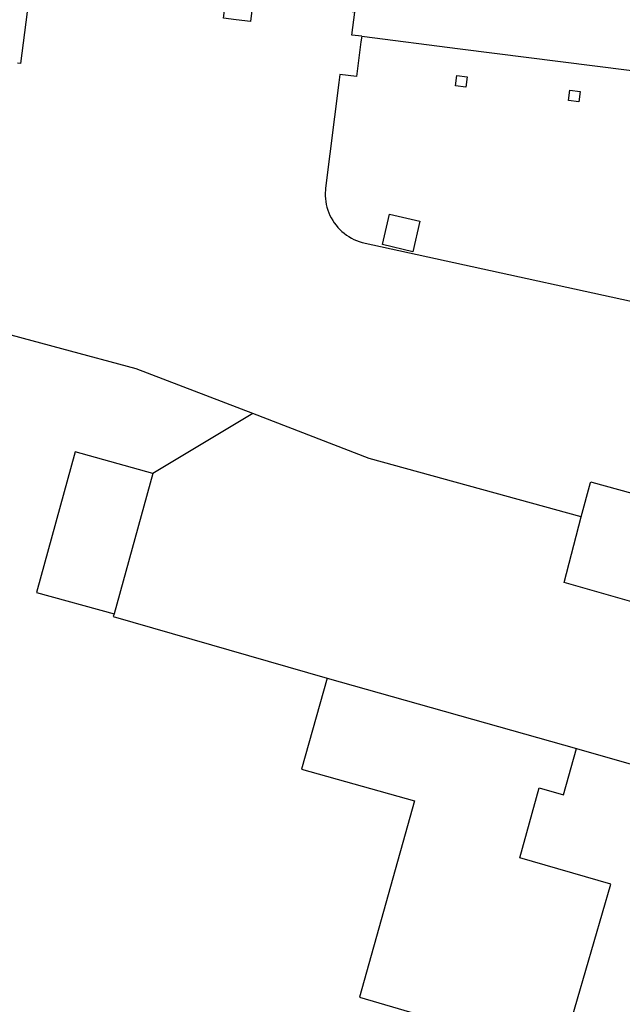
# Model space of a CAD drawing. Header units: metres. Extents: x 155581 to 157790, y 453982 to 460043.
# Tile 13 of 79: x 156789 to 156818, y 454797 to 454845. Entities that reach past the tile are written whole.
import ezdxf

# ---------------------------------------------------------------- set-up
doc = ezdxf.new("R2010")
doc.units = ezdxf.units.M
doc.header["$LTSCALE"] = 4
for name, color, linetype in [('G_BTD', 3, 'CONTINUOUS'), ('G_OTD', 32, 'CONTINUOUS'), ('G_PND', 1, 'CONTINUOUS'), ('G_WGD', 7, 'CONTINUOUS')]:
    doc.layers.add(name, color=color, linetype=linetype)

msp = doc.modelspace()

# ---------------------------------------------------------------- linework, layer by layer
at = {"layer": 'G_BTD', "linetype": 'Continuous', "transparency": 33554687}
for points in [[(156816.115, 454820.746), (156805.936, 454823.541), (156800.337, 454825.696)], [(156795.541, 454822.825), (156793.688, 454816.077)]]:
    msp.add_lwpolyline(points, dxfattribs=at)
at = {"layer": 'G_OTD', "linetype": 'Continuous', "transparency": 33554687}
for points in [[(156800.337, 454825.696), (156794.738, 454827.85), (156791.166, 454828.809), (156777.138, 454832.577)], [(156800.337, 454825.696), (156795.541, 454822.825)], [(156795.541, 454822.825), (156791.804, 454823.852), (156789.951, 454817.103), (156793.688, 454816.077)], [(156793.688, 454816.077), (156793.637, 454815.948), (156803.912, 454812.983)], [(156815.897, 454809.62), (156820.873, 454808.181)]]:
    msp.add_lwpolyline(points, dxfattribs=at)
at = {"layer": 'G_PND', "linetype": 'Continuous', "transparency": 33554687}
for points in [[(156805.572, 454843.815), (156805.1, 454843.875), (156805.243, 454844.966), (156800.364, 454845.605), (156800.223, 454844.524), (156799.545, 454844.613), (156798.934, 454844.693), (156799.108, 454846.022), (156794.071, 454846.682), (156794.055, 454846.563), (156793.474, 454846.639), (156789.782, 454847.123), (156789.178, 454842.512), (156789.031, 454842.531)], [(156803.912, 454812.983), (156802.687, 454808.614), (156808.105, 454807.095), (156805.462, 454797.667), (156815.133, 454794.845), (156817.54, 454803.091), (156813.161, 454804.368), (156814.1, 454807.717), (156815.271, 454807.389), (156815.897, 454809.62)], [(156803.912, 454812.983), (156815.897, 454809.62)]]:
    msp.add_lwpolyline(points, dxfattribs=at)
at = {"layer": 'G_WGD', "linetype": 'Continuous', "transparency": 33554687}
for points in [[(156805.572, 454843.815), (156805.538, 454843.549), (156805.323, 454841.883), (156804.524, 454841.986), (156804.476, 454841.601), (156803.837, 454836.527), (156803.827, 454836.428), (156803.82, 454836.29), (156803.821, 454836.151), (156803.83, 454836.013), (156803.846, 454835.876), (156803.871, 454835.739), (156803.903, 454835.605), (156803.944, 454835.472), (156803.992, 454835.342), (156804.047, 454835.215), (156804.109, 454835.091), (156804.179, 454834.972), (156804.255, 454834.856), (156804.338, 454834.745), (156804.427, 454834.639), (156804.522, 454834.538), (156804.623, 454834.443), (156804.729, 454834.354), (156804.84, 454834.271), (156804.956, 454834.195), (156805.076, 454834.126), (156805.199, 454834.063), (156805.326, 454834.008), (156805.456, 454833.96), (156805.589, 454833.92), (156823.345, 454830.037)], [(156805.572, 454843.815), (156810.309, 454843.214), (156821.596, 454841.782), (156826.386, 454841.174), (156826.155, 454838.231), (156831.716, 454836.865)], [(156810.079, 454841.436), (156810.143, 454841.935), (156810.644, 454841.87), (156810.579, 454841.371), (156810.079, 454841.436)], [(156815.499, 454840.733), (156815.563, 454841.232), (156816.063, 454841.168), (156816, 454840.669), (156815.499, 454840.733)], [(156806.564, 454833.81), (156806.903, 454835.271), (156808.364, 454834.931), (156808.025, 454833.47), (156806.564, 454833.81)], [(156816.115, 454820.746), (156816.568, 454822.38), (156816.577, 454822.412), (156816.629, 454822.398), (156819.187, 454821.696), (156820.601, 454821.276), (156820.745, 454821.233)], [(156819.338, 454816.438), (156815.296, 454817.587), (156816.112, 454820.735), (156816.115, 454820.746)]]:
    msp.add_lwpolyline(points, dxfattribs=at)

doc.saveas('drawing.dxf')
